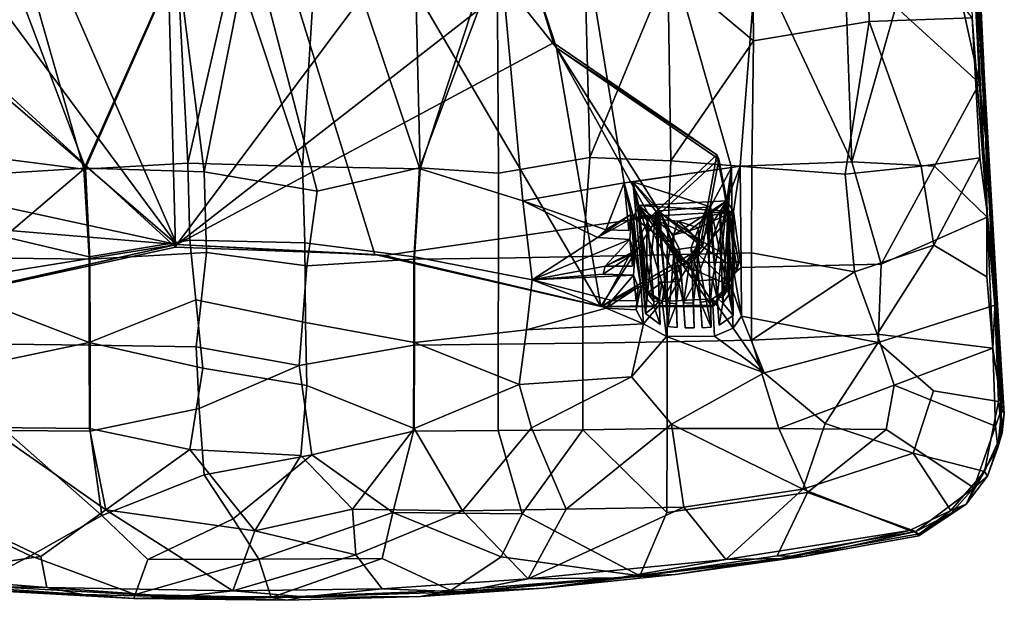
# Model space of a CAD drawing. Header units: millimetres. Extents: x -31 to 2906, y -30 to 542.
# Tile 35 of 54: x 1959 to 2252, y 5 to 178. Entities that reach past the tile are written whole.
import ezdxf

# ---------------------------------------------------------------- set-up
doc = ezdxf.new("R2010")
doc.units = ezdxf.units.MM
doc.layers.add('Layer 01', color=7, linetype='Continuous', true_color=0x000000)

msp = doc.modelspace()

# ---------------------------------------------------------------- linework, layer by layer
at = {"layer": 'Layer 01'}
for points in [[(2237.27, 313.41, 443.8), (2238.06, 321.62, 445.24), (2246.14, 142.09, 452.66)], [(2245.76, 159.68, 453.45), (2238.06, 321.62, 445.24), (2237.59, 312.19, 449.48)], [(2238.06, 321.62, 445.24), (2245.76, 159.68, 453.45), (2246.14, 142.09, 452.66)], [(1944.73, 192.85, 410.46), (1999.58, 317.74, 410.46), (1938.15, 171, 410.46)], [(2004.99, 109.94, 410.46), (1938.15, 171, 410.46), (1999.58, 317.74, 410.46)], [(1999.58, 317.74, 410.46), (2118.34, 169.31, 410.47), (2131.61, 92.22, 410.46)], [(2064.36, 107.78, 410.46), (1999.58, 317.74, 410.46), (2131.61, 92.22, 410.46)], [(2064.36, 107.78, 410.46), (2004.99, 109.94, 410.46), (1999.58, 317.74, 410.46)], [(2118.34, 169.31, 410.47), (1999.58, 317.74, 410.46), (2110.73, 192.85, 410.46)], [(2044.07, 315.5, 415.45), (1943.65, 252.05, 415.46), (2005.44, 110.76, 415.45), (2112.25, 253.81, 415.44)], [(2236.51, 315.61, 450.39), (2242.06, 178.23, 456.81), (2246.45, 121.08, 459.15)], [(2246.45, 121.08, 459.15), (2249, 95.95, 458.3), (2236.51, 315.61, 450.39)], [(2237.59, 312.19, 449.48), (2236.51, 315.61, 450.39), (2249, 95.95, 458.3)], [(2240.03, 245.37, 447.07), (2237.27, 313.41, 443.8), (2246.14, 142.09, 452.66)], [(2237.59, 312.19, 449.48), (2249, 95.95, 458.3), (2245.76, 159.68, 453.45)], [(1944.73, 192.85, 415.46), (2005.44, 110.76, 415.45), (1943.65, 252.05, 415.46)], [(2005.44, 110.76, 415.45), (2110.73, 192.85, 415.46), (2112.25, 253.81, 415.44)], [(2229.84, 224.91, 445.73), (2240.03, 245.37, 447.07), (2244.28, 158.77, 451.29)], [(2244.28, 158.77, 451.29), (2240.03, 245.37, 447.07), (2246.14, 142.09, 452.66)], [(2177.89, 195.97, 438.1), (2202.82, 232.75, 440.01), (2206.3, 135.31, 446.07)], [(2206.3, 135.31, 446.07), (2202.82, 232.75, 440.01), (2219.35, 181.49, 445.76)], [(1978.17, 133.42, 439.98), (2005.61, 195.42, 433.52), (1979.04, 224.27, 432.15), (1954.77, 195.55, 436.09)], [(2076.4, 224.23, 432.15), (2051.06, 212.95, 432.03), (2077.57, 133.57, 439.98), (2100.69, 195.58, 436.08)], [(2151.53, 192.84, 441.39), (2177, 171.36, 446.26), (2176.5, 224.2, 442.88)], [(2176.5, 224.2, 442.88), (2177, 171.36, 446.26), (2211.45, 177.11, 451.21), (2210.53, 218.59, 449.02)], [(2229.84, 224.91, 445.73), (2244.28, 158.77, 451.29), (2219.35, 181.49, 445.76)], [(1978.47, 217.3, 426), (2005.53, 195.71, 426.84), (1977.69, 133.18, 433.59), (1957.09, 205.7, 428.37)], [(2211.45, 177.11, 451.21), (2242.06, 178.23, 456.81), (2210.53, 218.59, 449.02)], [(2051.06, 212.95, 432.03), (2027.44, 202.34, 432.61), (2047.2, 126.61, 439.62), (2077.57, 133.57, 439.98)], [(2042.75, 133.91, 432.43), (2022.49, 195.38, 426.61), (2047.5, 208.8, 425.57)], [(2077.78, 133.22, 433.59), (2042.75, 133.91, 432.43), (2047.5, 208.8, 425.57), (2076.18, 198.73, 427.58)], [(1977.69, 133.18, 433.59), (1944.84, 137.29, 435.15), (1957.09, 205.7, 428.37)], [(2013.57, 132.33, 439.01), (2027.44, 202.34, 432.61), (2005.61, 195.42, 433.52)], [(2013.57, 132.33, 439.01), (2047.2, 126.61, 439.62), (2027.44, 202.34, 432.61)], [(2077.78, 133.22, 433.59), (2076.18, 198.73, 427.58), (2101.03, 204.44, 428.68)], [(2077.78, 133.22, 433.59), (2101.03, 204.44, 428.68), (2108.33, 123.74, 436.11)], [(2101.03, 204.44, 428.68), (2127.57, 196.18, 431.77), (2138.55, 129.08, 438.22), (2108.33, 123.74, 436.11)], [(2100.69, 195.58, 436.08), (2101.13, 131.95, 441.42), (2128.28, 136.66, 443.16), (2126.64, 201.25, 437.97)], [(2128.28, 136.66, 443.16), (2151.53, 192.84, 441.39), (2126.64, 201.25, 437.97)], [(1978.17, 133.42, 439.98), (1954.77, 195.55, 436.09), (1954.32, 131.95, 441.42)], [(2008.71, 134.93, 432.44), (1977.69, 133.18, 433.59), (2005.53, 195.71, 426.84)], [(1978.17, 133.42, 439.98), (2013.57, 132.33, 439.01), (2005.61, 195.42, 433.52)], [(2008.71, 134.93, 432.44), (2005.53, 195.71, 426.84), (2022.49, 195.38, 426.61)], [(2022.49, 195.38, 426.61), (2042.75, 133.91, 432.43), (2008.71, 134.93, 432.44)], [(2077.57, 133.57, 439.98), (2101.13, 131.95, 441.42), (2100.69, 195.58, 436.08)], [(2127.57, 196.18, 431.77), (2153.29, 194.09, 434.86), (2170.46, 133.6, 441.28), (2138.55, 129.08, 438.22)], [(2153.29, 194.09, 434.86), (2177.89, 195.97, 438.1), (2173.04, 134, 441.58), (2170.46, 133.6, 441.28)], [(2177.89, 195.97, 438.1), (2206.3, 135.31, 446.07), (2173.04, 134, 441.58)], [(2005.44, 110.76, 415.45), (1944.73, 192.85, 415.46), (1937.23, 169.42, 415.44)], [(2110.73, 192.85, 415.46), (2005.44, 110.76, 415.45), (2117.5, 170.76, 415.46)], [(2110.73, 192.85, 410.46), (2110.73, 192.85, 415.46), (2117.5, 170.76, 415.46)], [(2110.73, 192.85, 410.46), (2117.5, 170.76, 415.46), (2118.34, 169.31, 410.47)], [(2128.28, 136.66, 443.16), (2152.38, 135.6, 445.59), (2151.53, 192.84, 441.39)], [(2152.38, 135.6, 445.59), (2177, 171.36, 446.26), (2151.53, 192.84, 441.39)], [(2230.92, 134.02, 449.9), (2206.3, 135.31, 446.07), (2219.35, 181.49, 445.76), (2244.28, 158.77, 451.29)], [(2177, 171.36, 446.26), (2176.49, 133.77, 448.5), (2204.31, 131.62, 452.41), (2211.45, 177.11, 451.21)], [(2204.31, 131.62, 452.41), (2226.89, 134, 455.76), (2211.45, 177.11, 451.21)], [(2211.45, 177.11, 451.21), (2226.89, 134, 455.76), (2244.42, 136.5, 458.69), (2242.06, 178.23, 456.81)], [(2246.45, 121.08, 459.15), (2242.06, 178.23, 456.81), (2244.42, 136.5, 458.69)], [(2004.99, 109.94, 410.46), (1923.69, 92.21, 410.46), (1938.15, 171, 410.46)], [(2146.28, 118.88, 415.44), (2117.5, 170.76, 415.46), (2005.44, 110.76, 415.45), (2067.09, 107.43, 415.45)], [(2118.34, 169.31, 410.47), (2117.5, 170.76, 415.46), (2166.09, 137.4, 415.37)], [(2146.28, 118.88, 415.44), (2166.09, 137.4, 415.37), (2117.5, 170.76, 415.46)], [(2152.38, 135.6, 445.59), (2176.49, 133.77, 448.5), (2177, 171.36, 446.26)], [(1888.7, 136.02, 415.46), (2005.44, 110.76, 415.45), (1937.23, 169.42, 415.44)], [(2118.34, 169.31, 410.47), (2166.09, 137.4, 415.37), (2166.67, 136.14, 410.45)], [(2131.61, 92.22, 410.46), (2118.34, 169.31, 410.47), (2149.36, 120.16, 410.44)], [(2118.34, 169.31, 410.47), (2166.67, 136.14, 410.45), (2149.36, 120.16, 410.44)], [(2246.54, 118.88, 452.9), (2230.92, 134.02, 449.9), (2244.28, 158.77, 451.29)], [(2246.54, 118.88, 452.9), (2244.28, 158.77, 451.29), (2246.14, 142.09, 452.66)], [(2249, 95.95, 458.3), (2249.78, 91.02, 455.2), (2245.76, 159.68, 453.45)], [(2249.78, 91.02, 455.2), (2246.14, 142.09, 452.66), (2245.76, 159.68, 453.45)], [(2246.54, 118.88, 452.9), (2246.14, 142.09, 452.66), (2248.83, 92.63, 453.04)], [(2249.78, 91.02, 455.2), (2248.83, 92.63, 453.04), (2246.14, 142.09, 452.66)], [(2005.44, 110.76, 415.45), (1888.7, 136.02, 415.46), (1905.63, 119.08, 415.4)], [(1977.69, 133.18, 433.59), (1954.1, 112.95, 436.4), (1944.84, 137.29, 435.15)], [(2009.31, 112, 434.29), (1979.31, 107.03, 435.44), (1977.69, 133.18, 433.59), (2008.71, 134.93, 432.44)], [(2042.75, 133.91, 432.43), (2043.51, 111.17, 434.28), (2009.31, 112, 434.29), (2008.71, 134.93, 432.44)], [(2128.28, 136.66, 443.16), (2101.13, 131.95, 441.42), (2101.09, 106.69, 443.05), (2126.25, 107.11, 444.77)], [(2152.38, 135.6, 445.59), (2128.28, 136.66, 443.16), (2126.25, 107.11, 444.77), (2151.37, 107.63, 446.96)], [(2166.09, 137.4, 415.37), (2146.28, 118.88, 415.44), (2161.41, 111.78, 415.45)], [(2166.67, 136.14, 410.45), (2161.85, 109.98, 410.45), (2149.36, 120.16, 410.44)], [(2176.49, 133.77, 448.5), (2152.38, 135.6, 445.59), (2151.37, 107.63, 446.96), (2176.44, 108.24, 449.6)], [(2172.66, 105.35, 415.36), (2166.09, 137.4, 415.37), (2161.41, 111.78, 415.45)], [(2172.15, 103.29, 410.46), (2161.85, 109.98, 410.45), (2166.67, 136.14, 410.45)], [(2166.67, 136.14, 410.45), (2166.09, 137.4, 415.37), (2172.66, 105.35, 415.36)], [(2166.67, 136.14, 410.45), (2172.66, 105.35, 415.36), (2172.15, 103.29, 410.46)], [(2206.3, 135.31, 446.07), (2215.06, 104.83, 448.15), (2173.36, 103.9, 442.93), (2173.04, 134, 441.58)], [(2215.06, 104.83, 448.15), (2206.3, 135.31, 446.07), (2230.92, 134.02, 449.9)], [(2230.71, 110.54, 456.83), (2244.42, 136.5, 458.69), (2226.89, 134, 455.76)], [(2246.46, 101.12, 459.25), (2246.45, 121.08, 459.15), (2244.42, 136.5, 458.69), (2230.71, 110.54, 456.83)], [(1979.31, 107.03, 435.44), (1954.1, 112.95, 436.4), (1977.69, 133.18, 433.59)], [(1954.32, 131.95, 441.42), (1954.36, 106.69, 443.05), (1979.54, 106.39, 441.81), (1978.17, 133.42, 439.98)], [(1978.17, 133.42, 439.98), (1979.54, 106.39, 441.81), (2014.21, 108.3, 440.78), (2013.57, 132.33, 439.01)], [(2014.21, 108.3, 440.78), (2044.08, 104.34, 441.04), (2047.2, 126.61, 439.62), (2013.57, 132.33, 439.01)], [(2077.78, 133.22, 433.59), (2076.14, 107.03, 435.44), (2043.51, 111.17, 434.28), (2042.75, 133.91, 432.43)], [(2075.91, 106.39, 441.81), (2077.57, 133.57, 439.98), (2047.2, 126.61, 439.62), (2044.08, 104.34, 441.04)], [(2101.13, 131.95, 441.42), (2077.57, 133.57, 439.98), (2075.91, 106.39, 441.81), (2101.09, 106.69, 443.05)], [(2108.33, 123.74, 436.11), (2111.19, 100.19, 437.57), (2076.14, 107.03, 435.44), (2077.78, 133.22, 433.59)], [(2170.46, 133.6, 441.28), (2141.06, 129.34, 438.39), (2138.55, 129.08, 438.22)], [(2170.46, 133.6, 441.28), (2164.19, 121.97, 441.28), (2141.06, 129.34, 438.39)], [(2170.94, 89.61, 443.23), (2164.19, 121.97, 441.28), (2170.46, 133.6, 441.28)], [(2170.46, 133.6, 441.28), (2173.04, 134, 441.58), (2169.04, 123.75, 430.7)], [(2169.04, 123.75, 430.7), (2173.04, 134, 441.58), (2171.08, 120.56, 427.12)], [(2169.44, 120.64, 433.45), (2170.46, 133.6, 441.28), (2169.04, 123.75, 430.7)], [(2170.94, 89.61, 443.23), (2170.46, 133.6, 441.28), (2169.44, 120.64, 433.45)], [(2173.04, 134, 441.58), (2173.36, 103.9, 442.93), (2171.08, 120.56, 427.12)], [(2204.31, 131.62, 452.41), (2176.49, 133.77, 448.5), (2176.44, 108.24, 449.6), (2207.07, 102.53, 453.5)], [(2204.31, 131.62, 452.41), (2207.07, 102.53, 453.5), (2230.71, 110.54, 456.83), (2226.89, 134, 455.76)], [(2215.06, 104.83, 448.15), (2230.92, 134.02, 449.9), (2246.54, 118.88, 452.9)], [(2108.33, 123.74, 436.11), (2138.55, 129.08, 438.22), (2133.09, 115.08, 438.57)], [(2133.09, 115.08, 438.57), (2138.55, 129.08, 438.22), (2139.95, 114.85, 439.19)], [(2141.28, 118.9, 427.05), (2138.55, 129.08, 438.22), (2141.06, 129.34, 438.39), (2142.94, 122.3, 430.64)], [(2141.28, 118.9, 427.05), (2140.47, 119.61, 432.14), (2138.55, 129.08, 438.22)], [(2140.47, 119.61, 432.14), (2139.95, 114.85, 439.19), (2138.55, 129.08, 438.22)], [(2142.92, 119.1, 433.09), (2141.06, 129.34, 438.39), (2144.92, 90.13, 440.67)], [(2142.94, 122.3, 430.64), (2141.06, 129.34, 438.39), (2142.92, 119.1, 433.09)], [(2149.04, 120.75, 439.73), (2141.06, 129.34, 438.39), (2164.19, 121.97, 441.28)], [(2144.92, 90.13, 440.67), (2141.06, 129.34, 438.39), (2147.92, 120.66, 439.66)], [(2147.92, 120.66, 439.66), (2141.06, 129.34, 438.39), (2149.04, 120.75, 439.73)], [(2111.19, 100.19, 437.57), (2108.33, 123.74, 436.11), (2130.56, 112.76, 438.47)], [(2108.33, 123.74, 436.11), (2133.09, 115.08, 438.57), (2130.56, 112.76, 438.47)], [(2169.04, 123.75, 430.7), (2142.94, 122.3, 430.64), (2153.29, 113.57, 431.21)], [(2171.08, 120.56, 427.12), (2142.94, 122.3, 430.64), (2169.04, 123.75, 430.7)], [(2153.29, 113.57, 431.21), (2157.86, 114.74, 431.17), (2169.04, 123.75, 430.7)], [(2157.86, 114.74, 431.17), (2160.9, 111.1, 431.44), (2169.04, 123.75, 430.7)], [(2159.81, 99.93, 432.05), (2169.04, 123.75, 430.7), (2160.9, 111.1, 431.44)], [(2159.81, 99.93, 432.05), (2164.82, 100.2, 432.06), (2169.04, 123.75, 430.7)], [(2164.82, 100.2, 432.06), (2166.21, 94.83, 432.37), (2169.04, 123.75, 430.7)], [(2169.44, 97.43, 432.95), (2169.04, 123.75, 430.7), (2166.21, 94.83, 432.37)], [(2169.44, 120.64, 433.45), (2169.04, 123.75, 430.7), (2169.44, 97.43, 432.95)], [(2131.61, 92.22, 410.46), (2149.36, 120.16, 410.44), (2155.11, 105.84, 410.46)], [(2142.94, 122.3, 430.64), (2171.08, 120.56, 427.12), (2141.28, 118.9, 427.05)], [(2171.08, 120.56, 427.12), (2154.54, 117.69, 427.17), (2141.28, 118.9, 427.05)], [(2142.94, 122.3, 430.64), (2142.92, 119.1, 433.09), (2145.44, 96.29, 432.47)], [(2149.75, 99.36, 432.02), (2154.74, 99.65, 432.03), (2142.94, 122.3, 430.64)], [(2142.94, 122.3, 430.64), (2153.12, 108.02, 431.52), (2153.29, 113.57, 431.21)], [(2142.94, 122.3, 430.64), (2145.44, 96.29, 432.47), (2149.75, 99.36, 432.02)], [(2153.12, 108.02, 431.52), (2142.94, 122.3, 430.64), (2154.74, 99.65, 432.03)], [(2144.92, 90.13, 440.67), (2147.92, 120.66, 439.66), (2149.2, 86.92, 441)], [(2155.11, 105.84, 410.46), (2149.36, 120.16, 410.44), (2146.28, 118.88, 415.44)], [(2149.36, 120.16, 410.44), (2161.41, 111.78, 415.45), (2146.28, 118.88, 415.44)], [(2148.54, 119.92, 435.58), (2147.92, 120.66, 439.66), (2149.04, 120.75, 439.73)], [(2147.92, 120.66, 439.66), (2148.74, 99.49, 436.24), (2149.2, 86.92, 441)], [(2147.92, 120.66, 439.66), (2148.54, 119.92, 435.58), (2148.74, 99.49, 436.24)], [(2148.54, 119.92, 435.58), (2149.04, 120.75, 439.73), (2150.6, 99.59, 436.24)], [(2164.19, 121.97, 441.28), (2163.08, 121.85, 441.16), (2149.04, 120.75, 439.73)], [(2149.04, 120.75, 439.73), (2163.08, 121.85, 441.16), (2158.47, 109.83, 441.22), (2154.95, 109.36, 440.88)], [(2149.04, 120.75, 439.73), (2151.56, 86.31, 441.18), (2150.6, 99.59, 436.24)], [(2149.04, 120.75, 439.73), (2154.95, 109.36, 440.88), (2153.42, 109.17, 440.74)], [(2149.04, 120.75, 439.73), (2153.42, 109.17, 440.74), (2151.56, 86.31, 441.18)], [(2149.36, 120.16, 410.44), (2161.85, 109.98, 410.45), (2161.41, 111.78, 415.45)], [(2160.61, 115.7, 427.31), (2154.54, 117.69, 427.17), (2171.08, 120.56, 427.12)], [(2158.47, 109.83, 441.22), (2163.08, 121.85, 441.16), (2159.99, 110.04, 441.37)], [(2159.99, 110.04, 441.37), (2163.08, 121.85, 441.16), (2164.44, 86.05, 442.45)], [(2160.61, 115.7, 427.31), (2171.08, 120.56, 427.12), (2160.72, 107.64, 427.71)], [(2171.08, 120.56, 427.12), (2171.3, 102.05, 428.04), (2170.33, 98.4, 428.22), (2160.72, 107.64, 427.71)], [(2163.08, 121.85, 441.16), (2164.19, 121.97, 441.28), (2163.72, 120.77, 435.61)], [(2163.92, 100.33, 436.27), (2164.44, 86.05, 442.45), (2163.08, 121.85, 441.16)], [(2163.08, 121.85, 441.16), (2163.72, 120.77, 435.61), (2163.92, 100.33, 436.27)], [(2163.72, 120.77, 435.61), (2164.19, 121.97, 441.28), (2165.77, 100.43, 436.28)], [(2163.92, 100.33, 436.27), (2163.72, 120.77, 435.61), (2165.77, 100.43, 436.28)], [(2165.77, 100.43, 436.28), (2164.19, 121.97, 441.28), (2166.77, 86.69, 442.67)], [(2170.94, 89.61, 443.23), (2166.77, 86.69, 442.67), (2164.19, 121.97, 441.28)], [(2167.89, 93.2, 435.63), (2169.44, 120.64, 433.45), (2166.97, 120.63, 433.16)], [(2166.97, 120.63, 433.16), (2169.44, 120.64, 433.45), (2169.44, 97.43, 432.95)], [(2167.89, 93.2, 435.63), (2166.97, 120.63, 433.16), (2167.83, 94.98, 433.56)], [(2169.44, 97.43, 432.95), (2167.83, 94.98, 433.56), (2166.97, 120.63, 433.16)], [(2169.83, 96, 435.45), (2169.44, 120.64, 433.45), (2167.89, 93.2, 435.63)], [(2169.44, 120.64, 433.45), (2169.83, 96, 435.45), (2170.94, 89.61, 443.23)], [(2173.36, 103.9, 442.93), (2171.3, 102.05, 428.04), (2171.08, 120.56, 427.12)], [(2248.24, 79.87, 458.71), (2246.45, 121.08, 459.15), (2246.46, 101.12, 459.25)], [(2249, 95.95, 458.3), (2246.45, 121.08, 459.15), (2248.24, 79.87, 458.71)], [(2005.44, 110.76, 415.45), (1905.63, 119.08, 415.4), (1890.49, 92.2, 415.45)], [(2067.09, 107.43, 415.45), (2131.9, 92.21, 415.46), (2146.28, 118.88, 415.44)], [(2130.56, 112.76, 438.47), (2140.47, 119.61, 432.14), (2140.7, 118.31, 431.47)], [(2130.56, 112.76, 438.47), (2133.09, 115.08, 438.57), (2140.47, 119.61, 432.14)], [(2140.22, 112.17, 439.34), (2130.56, 112.76, 438.47), (2140.7, 118.31, 431.47)], [(2131.9, 92.21, 415.46), (2156.93, 105.41, 415.46), (2146.28, 118.88, 415.44)], [(2133.09, 115.08, 438.57), (2139.95, 114.85, 439.19), (2140.47, 119.61, 432.14)], [(2140.7, 118.31, 431.47), (2141.44, 108.66, 433.5), (2140.22, 112.17, 439.34)], [(2140.47, 119.61, 432.14), (2141.28, 118.9, 427.05), (2140.7, 118.31, 431.47)], [(2141.76, 108.31, 431.54), (2140.7, 118.31, 431.47), (2141.28, 118.9, 427.05)], [(2141.76, 108.31, 431.54), (2141.44, 108.66, 433.5), (2140.7, 118.31, 431.47)], [(2141.28, 118.9, 427.05), (2152.3, 110.46, 427.53), (2149.82, 93.75, 428.35), (2143.47, 98.19, 428.09)], [(2152.3, 110.46, 427.53), (2141.28, 118.9, 427.05), (2154.54, 117.69, 427.17)], [(2143.47, 98.19, 428.09), (2141.76, 108.31, 431.54), (2141.28, 118.9, 427.05)], [(2145.33, 119.48, 433.35), (2142.92, 119.1, 433.09), (2145.19, 94.64, 435.4)], [(2142.92, 119.1, 433.09), (2145.33, 119.48, 433.35), (2147.32, 93.72, 433.52)], [(2142.92, 119.1, 433.09), (2147.32, 93.72, 433.52), (2145.44, 96.29, 432.47)], [(2145.19, 94.64, 435.4), (2142.92, 119.1, 433.09), (2144.92, 90.13, 440.67)], [(2145.19, 94.64, 435.4), (2147.44, 92.1, 435.58), (2145.33, 119.48, 433.35)], [(2147.44, 92.1, 435.58), (2147.32, 93.72, 433.52), (2145.33, 119.48, 433.35)], [(2155.11, 105.84, 410.46), (2146.28, 118.88, 415.44), (2156.93, 105.41, 415.46)], [(2148.74, 99.49, 436.24), (2148.54, 119.92, 435.58), (2150.6, 99.59, 436.24)], [(2154.54, 117.69, 427.17), (2153.29, 113.57, 431.21), (2152.3, 110.46, 427.53)], [(2154.54, 117.69, 427.17), (2157.86, 114.74, 431.17), (2153.29, 113.57, 431.21)], [(2160.61, 115.7, 427.31), (2157.86, 114.74, 431.17), (2154.54, 117.69, 427.17)], [(2214.08, 81.53, 447.74), (2215.06, 104.83, 448.15), (2246.54, 118.88, 452.9), (2248.83, 92.63, 453.04)], [(2157.86, 114.74, 431.17), (2160.61, 115.7, 427.31), (2160.9, 111.1, 431.44)], [(2160.9, 111.1, 431.44), (2160.61, 115.7, 427.31), (2160.72, 107.64, 427.71)], [(1979.31, 107.03, 435.44), (1979.35, 81.5, 436.23), (1947.99, 93.55, 437.56), (1954.1, 112.95, 436.4)], [(2011.08, 94.21, 435.15), (1979.35, 81.5, 436.23), (1979.31, 107.03, 435.44), (2009.31, 112, 434.29)], [(2043.51, 111.17, 434.28), (2043.65, 87.46, 435.37), (2011.08, 94.21, 435.15), (2009.31, 112, 434.29)], [(2140.22, 112.17, 439.34), (2111.19, 100.19, 437.57), (2130.56, 112.76, 438.47)], [(2140.22, 112.17, 439.34), (2132.9, 104.24, 439.06), (2111.19, 100.19, 437.57)], [(2141, 104.26, 439.77), (2132.9, 104.24, 439.06), (2140.22, 112.17, 439.34)], [(2140.22, 112.17, 439.34), (2141.44, 108.66, 433.5), (2141, 104.26, 439.77)], [(2152.3, 110.46, 427.53), (2153.29, 113.57, 431.21), (2153.12, 108.02, 431.52)], [(2161.41, 111.78, 415.45), (2156.93, 105.41, 415.46), (2172.66, 105.35, 415.36)], [(2161.85, 109.98, 410.45), (2156.93, 105.41, 415.46), (2161.41, 111.78, 415.45)], [(1890.49, 92.2, 415.45), (1923.16, 92.2, 415.46), (2005.44, 110.76, 415.45)], [(1923.69, 92.21, 410.46), (2005.44, 110.76, 415.45), (1923.16, 92.2, 415.46)], [(2004.99, 109.94, 410.46), (2005.44, 110.76, 415.45), (1923.69, 92.21, 410.46)], [(2064.36, 107.78, 410.46), (2005.44, 110.76, 415.45), (2004.99, 109.94, 410.46)], [(2064.36, 107.78, 410.46), (2067.09, 107.43, 415.45), (2005.44, 110.76, 415.45)], [(2076.14, 107.03, 435.44), (2076.1, 81.5, 436.23), (2043.65, 87.46, 435.37), (2043.51, 111.17, 434.28)], [(2132.9, 104.24, 439.06), (2141, 104.26, 439.77), (2141.44, 108.66, 433.5)], [(2132.9, 104.24, 439.06), (2141.44, 108.66, 433.5), (2141.76, 108.31, 431.54)], [(2152.3, 110.46, 427.53), (2155.54, 104.79, 427.82), (2149.82, 93.75, 428.35)], [(2153.42, 109.17, 440.74), (2154.31, 85.95, 441.36), (2151.56, 86.31, 441.18)], [(2152.3, 110.46, 427.53), (2153.12, 108.02, 431.52), (2155.54, 104.79, 427.82)], [(2153.42, 109.17, 440.74), (2154.95, 109.36, 440.88), (2154.43, 105.36, 436.09)], [(2154.31, 85.95, 441.36), (2153.42, 109.17, 440.74), (2153.8, 99.77, 436.25)], [(2153.8, 99.77, 436.25), (2153.42, 109.17, 440.74), (2154.43, 105.36, 436.09)], [(2154.95, 109.36, 440.88), (2155.65, 99.87, 436.25), (2154.43, 105.36, 436.09)], [(2156.67, 85.86, 441.62), (2154.95, 109.36, 440.88), (2158.47, 109.83, 441.22), (2159.39, 85.86, 441.82)], [(2154.95, 109.36, 440.88), (2156.67, 85.86, 441.62), (2155.65, 99.87, 436.25)], [(2161.85, 109.98, 410.45), (2172.15, 103.29, 410.46), (2164.73, 92.17, 410.49), (2155.11, 105.84, 410.46)], [(2156.93, 105.41, 415.46), (2161.85, 109.98, 410.45), (2155.11, 105.84, 410.46)], [(2160.9, 111.1, 431.44), (2160.72, 107.64, 427.71), (2157.93, 104.98, 431.67)], [(2157.93, 104.98, 431.67), (2159.81, 99.93, 432.05), (2160.9, 111.1, 431.44)], [(2158.47, 109.83, 441.22), (2159.99, 110.04, 441.37), (2159.49, 105.65, 436.1)], [(2159.39, 85.86, 441.82), (2158.47, 109.83, 441.22), (2158.86, 100.05, 436.26)], [(2159.49, 105.65, 436.1), (2158.86, 100.05, 436.26), (2158.47, 109.83, 441.22)], [(2159.49, 105.65, 436.1), (2159.99, 110.04, 441.37), (2160.72, 100.15, 436.27)], [(2161.75, 85.85, 442.05), (2160.72, 100.15, 436.27), (2159.99, 110.04, 441.37)], [(2164.44, 86.05, 442.45), (2161.75, 85.85, 442.05), (2159.99, 110.04, 441.37)], [(2230.71, 110.54, 456.83), (2207.07, 102.53, 453.5), (2213.86, 84.04, 454.07)], [(2246.46, 101.12, 459.25), (2230.71, 110.54, 456.83), (2213.86, 84.04, 454.07), (2248.24, 79.87, 458.71)], [(1954.36, 106.69, 443.05), (1954.39, 80.98, 443.62), (1979.56, 80.74, 442.47), (1979.54, 106.39, 441.81)], [(1979.54, 106.39, 441.81), (1979.56, 80.74, 442.47), (2011.14, 80.26, 441.65), (2014.21, 108.3, 440.78)], [(2011.14, 80.26, 441.65), (2041.8, 74.69, 441.68), (2044.08, 104.34, 441.04), (2014.21, 108.3, 440.78)], [(2075.91, 106.39, 441.81), (2044.08, 104.34, 441.04), (2041.8, 74.69, 441.68), (2075.89, 80.74, 442.47)], [(2131.61, 92.22, 410.46), (2067.09, 107.43, 415.45), (2064.36, 107.78, 410.46)], [(2131.61, 92.22, 410.46), (2131.9, 92.21, 415.46), (2067.09, 107.43, 415.45)], [(2101.09, 106.69, 443.05), (2075.91, 106.39, 441.81), (2075.89, 80.74, 442.47), (2101.07, 80.98, 443.62)], [(2076.1, 81.5, 436.23), (2076.14, 107.03, 435.44), (2111.19, 100.19, 437.57), (2109.45, 85.25, 437.81)], [(2126.25, 107.11, 444.77), (2101.09, 106.69, 443.05), (2101.07, 80.98, 443.62), (2126.21, 81.32, 445.21)], [(2151.37, 107.63, 446.96), (2126.25, 107.11, 444.77), (2126.21, 81.32, 445.21), (2151.33, 81.73, 447.23)], [(2164.73, 92.17, 410.49), (2131.61, 92.22, 410.46), (2155.11, 105.84, 410.46)], [(2132.25, 101.9, 439.1), (2132.9, 104.24, 439.06), (2141.76, 108.31, 431.54)], [(2141.26, 101.61, 439.87), (2132.25, 101.9, 439.1), (2141.76, 108.31, 431.54)], [(2143.47, 98.19, 428.09), (2142.68, 98.03, 432.57), (2141.26, 101.61, 439.87), (2141.76, 108.31, 431.54)], [(2176.44, 108.24, 449.6), (2151.37, 107.63, 446.96), (2151.33, 81.73, 447.23), (2176.4, 82.22, 449.67)], [(2155.54, 104.79, 427.82), (2153.12, 108.02, 431.52), (2157.93, 104.98, 431.67)], [(2153.12, 108.02, 431.52), (2154.74, 99.65, 432.03), (2157.93, 104.98, 431.67)], [(2160.72, 107.64, 427.71), (2170.33, 98.4, 428.22), (2155.54, 104.79, 427.82)], [(2155.54, 104.79, 427.82), (2157.93, 104.98, 431.67), (2160.72, 107.64, 427.71)], [(2160.72, 100.15, 436.27), (2158.86, 100.05, 436.26), (2159.49, 105.65, 436.1)], [(2176.4, 82.22, 449.67), (2207.07, 102.53, 453.5), (2176.44, 108.24, 449.6)], [(2111.19, 100.19, 437.57), (2132.9, 104.24, 439.06), (2132.25, 101.9, 439.1)], [(2131.9, 92.21, 415.46), (2165.38, 92.6, 415.46), (2156.93, 105.41, 415.46)], [(2149.82, 93.75, 428.35), (2155.54, 104.79, 427.82), (2170.33, 98.4, 428.22), (2164.77, 94.53, 428.39)], [(2155.65, 99.87, 436.25), (2153.8, 99.77, 436.25), (2154.43, 105.36, 436.09)], [(2154.74, 99.65, 432.03), (2156.15, 93.19, 432.42), (2157.93, 104.98, 431.67)], [(2157.93, 104.98, 431.67), (2156.15, 93.19, 432.42), (2159.81, 99.93, 432.05)], [(2156.93, 105.41, 415.46), (2165.38, 92.6, 415.46), (2172.66, 105.35, 415.36)], [(2165.38, 92.6, 415.46), (2164.73, 92.17, 410.49), (2172.15, 103.29, 410.46)], [(2165.38, 92.6, 415.46), (2172.15, 103.29, 410.46), (2172.66, 105.35, 415.36)], [(2173.36, 103.9, 442.93), (2173.42, 89.39, 443.12), (2171.3, 102.05, 428.04)], [(2173.42, 89.39, 443.12), (2173.36, 103.9, 442.93), (2215.06, 104.83, 448.15), (2214.08, 81.53, 447.74)], [(2133.2, 91.75, 439.42), (2109.45, 85.25, 437.81), (2111.19, 100.19, 437.57)], [(2141.26, 101.61, 439.87), (2111.19, 100.19, 437.57), (2132.25, 101.9, 439.1)], [(2111.19, 100.19, 437.57), (2141.26, 101.61, 439.87), (2134.89, 94.07, 439.52)], [(2134.89, 94.07, 439.52), (2133.2, 91.75, 439.42), (2111.19, 100.19, 437.57)], [(2134.89, 94.07, 439.52), (2141.26, 101.61, 439.87), (2142.05, 93.92, 440.13)], [(2141.26, 101.61, 439.87), (2142.68, 98.03, 432.57), (2142.05, 93.92, 440.13)], [(2151.06, 93.37, 432.38), (2154.74, 99.65, 432.03), (2149.75, 99.36, 432.02)], [(2154.07, 93.05, 432.42), (2154.74, 99.65, 432.03), (2151.06, 93.37, 432.38)], [(2155.65, 99.87, 436.25), (2154.74, 99.65, 432.03), (2153.8, 99.77, 436.25)], [(2153.8, 99.77, 436.25), (2154.74, 99.65, 432.03), (2154.07, 93.05, 432.42)], [(2153.8, 99.77, 436.25), (2154.07, 93.05, 432.42), (2154.31, 85.95, 441.36)], [(2155.65, 99.87, 436.25), (2156.15, 93.19, 432.42), (2154.74, 99.65, 432.03)], [(2156.67, 85.86, 441.62), (2156.15, 93.19, 432.42), (2155.65, 99.87, 436.25)], [(2159.13, 93.35, 432.43), (2159.81, 99.93, 432.05), (2156.15, 93.19, 432.42)], [(2159.81, 99.93, 432.05), (2158.86, 100.05, 436.26), (2160.72, 100.15, 436.27)], [(2159.39, 85.86, 441.82), (2158.86, 100.05, 436.26), (2159.13, 93.35, 432.43)], [(2159.81, 99.93, 432.05), (2159.13, 93.35, 432.43), (2158.86, 100.05, 436.26)], [(2161.21, 93.44, 432.43), (2164.17, 94.12, 432.41), (2164.82, 100.2, 432.06), (2159.81, 99.93, 432.05)], [(2160.72, 100.15, 436.27), (2161.21, 93.44, 432.43), (2159.81, 99.93, 432.05)], [(2160.72, 100.15, 436.27), (2161.75, 85.85, 442.05), (2161.21, 93.44, 432.43)], [(2164.82, 100.2, 432.06), (2163.92, 100.33, 436.27), (2165.77, 100.43, 436.28)], [(2164.82, 100.2, 432.06), (2164.17, 94.12, 432.41), (2163.92, 100.33, 436.27)], [(2164.17, 94.12, 432.41), (2164.44, 86.05, 442.45), (2163.92, 100.33, 436.27)], [(2166.21, 94.83, 432.37), (2164.82, 100.2, 432.06), (2165.77, 100.43, 436.28)], [(2165.77, 100.43, 436.28), (2166.77, 86.69, 442.67), (2166.21, 94.83, 432.37)], [(2171.3, 102.05, 428.04), (2173.42, 89.39, 443.12), (2170.33, 98.4, 428.22)], [(2207.07, 102.53, 453.5), (2176.4, 82.22, 449.67), (2213.86, 84.04, 454.07)], [(2133.2, 91.75, 439.42), (2134.89, 94.07, 439.52), (2142.68, 98.03, 432.57)], [(2133.2, 91.75, 439.42), (2142.68, 98.03, 432.57), (2142.1, 91.25, 440.17)], [(2134.89, 94.07, 439.52), (2142.05, 93.92, 440.13), (2142.68, 98.03, 432.57)], [(2142.68, 98.03, 432.57), (2143.47, 98.19, 428.09), (2142.1, 91.25, 440.17)], [(2143.47, 98.19, 428.09), (2144.29, 87.07, 440.35), (2142.1, 91.25, 440.17)], [(2149.82, 93.75, 428.35), (2144.29, 87.07, 440.35), (2143.47, 98.19, 428.09)], [(2148.96, 93.95, 432.33), (2149.75, 99.36, 432.02), (2145.44, 96.29, 432.47)], [(2149.75, 99.36, 432.02), (2148.74, 99.49, 436.24), (2150.6, 99.59, 436.24)], [(2148.74, 99.49, 436.24), (2148.96, 93.95, 432.33), (2149.2, 86.92, 441)], [(2148.96, 93.95, 432.33), (2148.74, 99.49, 436.24), (2149.75, 99.36, 432.02)], [(2151.06, 93.37, 432.38), (2149.75, 99.36, 432.02), (2150.6, 99.59, 436.24)], [(2150.6, 99.59, 436.24), (2151.56, 86.31, 441.18), (2151.06, 93.37, 432.38)], [(2170.33, 98.4, 428.22), (2170.97, 85.77, 442.88), (2164.77, 94.53, 428.39)], [(2167.83, 94.98, 433.56), (2169.44, 97.43, 432.95), (2166.21, 94.83, 432.37)], [(2170.33, 98.4, 428.22), (2173.42, 89.39, 443.12), (2170.97, 85.77, 442.88)], [(1979.35, 81.5, 436.23), (2011.08, 94.21, 435.15), (2013.13, 73.91, 435.39)], [(2013.13, 73.91, 435.39), (2011.08, 94.21, 435.15), (2043.65, 87.46, 435.37), (2044.11, 68.72, 435.27)], [(2147.44, 92.1, 435.58), (2145.19, 94.64, 435.4), (2144.92, 90.13, 440.67)], [(2145.44, 96.29, 432.47), (2147.32, 93.72, 433.52), (2148.96, 93.95, 432.33)], [(2147.44, 92.1, 435.58), (2148.96, 93.95, 432.33), (2147.32, 93.72, 433.52)], [(2147.44, 92.1, 435.58), (2149.2, 86.92, 441), (2148.96, 93.95, 432.33)], [(2164.77, 94.53, 428.39), (2165.44, 83.42, 442.29), (2151.13, 83.32, 440.99), (2149.82, 93.75, 428.35)], [(2164.17, 94.12, 432.41), (2161.21, 93.44, 432.43), (2164.44, 86.05, 442.45)], [(2165.44, 83.42, 442.29), (2164.77, 94.53, 428.39), (2170.97, 85.77, 442.88)], [(2166.21, 94.83, 432.37), (2167.89, 93.2, 435.63), (2167.83, 94.98, 433.56)], [(2167.89, 93.2, 435.63), (2166.21, 94.83, 432.37), (2166.77, 86.69, 442.67)], [(2170.94, 89.61, 443.23), (2169.83, 96, 435.45), (2167.89, 93.2, 435.63)], [(2249, 95.95, 458.3), (2248.24, 79.87, 458.71), (2250.9, 61.85, 456.7)], [(2251.66, 60.32, 453.08), (2249.78, 91.02, 455.2), (2249, 95.95, 458.3), (2250.9, 61.85, 456.7)], [(1947.99, 93.55, 437.56), (1979.35, 81.5, 436.23), (1946.6, 74.67, 437.73)], [(2144.29, 87.07, 440.35), (2109.45, 85.25, 437.81), (2133.2, 91.75, 439.42)], [(2131.9, 92.21, 415.46), (2131.61, 92.22, 410.46), (2164.73, 92.17, 410.49)], [(2131.9, 92.21, 415.46), (2164.73, 92.17, 410.49), (2165.38, 92.6, 415.46)], [(2144.29, 87.07, 440.35), (2133.2, 91.75, 439.42), (2142.1, 91.25, 440.17)], [(2149.82, 93.75, 428.35), (2151.13, 83.32, 440.99), (2144.29, 87.07, 440.35)], [(2147.44, 92.1, 435.58), (2144.92, 90.13, 440.67), (2149.2, 86.92, 441)], [(2154.07, 93.05, 432.42), (2151.06, 93.37, 432.38), (2151.56, 86.31, 441.18)], [(2151.56, 86.31, 441.18), (2154.31, 85.95, 441.36), (2154.07, 93.05, 432.42)], [(2156.67, 85.86, 441.62), (2159.39, 85.86, 441.82), (2159.13, 93.35, 432.43), (2156.15, 93.19, 432.42)], [(2161.21, 93.44, 432.43), (2161.75, 85.85, 442.05), (2164.44, 86.05, 442.45)], [(2166.77, 86.69, 442.67), (2170.94, 89.61, 443.23), (2167.89, 93.2, 435.63)], [(2214.08, 81.53, 447.74), (2248.83, 92.63, 453.04), (2249.88, 63.96, 451.48), (2230.58, 67.15, 449.05)], [(2249.88, 63.96, 451.48), (2248.83, 92.63, 453.04), (2251.02, 54.65, 451.18)], [(2249.78, 91.02, 455.2), (2251.66, 60.32, 453.08), (2248.83, 92.63, 453.04)], [(2251.66, 60.32, 453.08), (2251.02, 54.65, 451.18), (2248.83, 92.63, 453.04)], [(2170.97, 85.77, 442.88), (2173.42, 89.39, 443.12), (2180.24, 72.49, 443.45)], [(2214.08, 81.53, 447.74), (2180.24, 72.49, 443.45), (2173.42, 89.39, 443.12)], [(2076.1, 81.5, 436.23), (2076.07, 55.96, 435.43), (2044.11, 68.72, 435.27), (2043.65, 87.46, 435.37)], [(2107.25, 69.05, 437.45), (2076.1, 81.5, 436.23), (2109.45, 85.25, 437.81)], [(2107.25, 69.05, 437.45), (2109.45, 85.25, 437.81), (2144.29, 87.07, 440.35), (2140.71, 71.29, 439.75)], [(2140.71, 71.29, 439.75), (2144.29, 87.07, 440.35), (2151.13, 83.32, 440.99)], [(2180.24, 72.49, 443.45), (2165.44, 83.42, 442.29), (2170.97, 85.77, 442.88)], [(2140.71, 71.29, 439.75), (2151.13, 83.32, 440.99), (2180.24, 72.49, 443.45), (2152.65, 57.19, 439.88)], [(2151.13, 83.32, 440.99), (2165.44, 83.42, 442.29), (2180.24, 72.49, 443.45)], [(2176.4, 82.22, 449.67), (2151.33, 81.73, 447.23), (2151.31, 55.87, 445.96), (2184.58, 55.96, 448.97)], [(2176.4, 82.22, 449.67), (2184.58, 55.96, 448.97), (2218.92, 68.85, 453.91), (2213.86, 84.04, 454.07)], [(2213.86, 84.04, 454.07), (2218.92, 68.85, 453.91), (2248.24, 79.87, 458.71)], [(1946.6, 74.67, 437.73), (1979.35, 81.5, 436.23), (1979.38, 55.96, 435.43), (1949.24, 56.25, 436.72)], [(1954.39, 80.98, 443.62), (1954.4, 55.27, 442.6), (1979.57, 55.08, 441.55), (1979.56, 80.74, 442.47)], [(1979.38, 55.96, 435.43), (1979.35, 81.5, 436.23), (2013.13, 73.91, 435.39), (2009.3, 49.68, 434.35)], [(1979.56, 80.74, 442.47), (1979.57, 55.08, 441.55), (2012.05, 61.82, 441.23), (2011.14, 80.26, 441.65)], [(2011.14, 80.26, 441.65), (2012.05, 61.82, 441.23), (2041.8, 74.69, 441.68)], [(2075.88, 55.08, 441.55), (2075.89, 80.74, 442.47), (2041.8, 74.69, 441.68), (2045.54, 48.02, 440.32)], [(2101.07, 80.98, 443.62), (2075.89, 80.74, 442.47), (2075.88, 55.08, 441.55), (2101.05, 55.27, 442.6)], [(2076.1, 81.5, 436.23), (2107.25, 69.05, 437.45), (2076.07, 55.96, 435.43)], [(2126.21, 81.32, 445.21), (2101.07, 80.98, 443.62), (2101.05, 55.27, 442.6), (2126.19, 55.53, 444.08)], [(2151.33, 81.73, 447.23), (2126.21, 81.32, 445.21), (2126.19, 55.53, 444.08), (2151.31, 55.87, 445.96)], [(2198.35, 57.35, 444.31), (2180.24, 72.49, 443.45), (2214.08, 81.53, 447.74)], [(2230.58, 67.15, 449.05), (2224.51, 48.59, 446.4), (2198.35, 57.35, 444.31), (2214.08, 81.53, 447.74)], [(2248.24, 79.87, 458.71), (2218.92, 68.85, 453.91), (2249.05, 56.56, 456.81)], [(2249.05, 56.56, 456.81), (2250.9, 61.85, 456.7), (2248.24, 79.87, 458.71)], [(2009.3, 49.68, 434.35), (2013.13, 73.91, 435.39), (2044.11, 68.72, 435.27), (2042.34, 47.84, 434.11)], [(2012.05, 61.82, 441.23), (2013.49, 42.12, 439.66), (2045.54, 48.02, 440.32), (2041.8, 74.69, 441.68)], [(2110.94, 56.11, 436.96), (2107.25, 69.05, 437.45), (2140.71, 71.29, 439.75)], [(2152.65, 57.19, 439.88), (2121.28, 31.92, 435.01), (2110.94, 56.11, 436.96), (2140.71, 71.29, 439.75)], [(2198.35, 57.35, 444.31), (2191.68, 37.85, 441.42), (2152.65, 57.19, 439.88), (2180.24, 72.49, 443.45)], [(2076.07, 55.96, 435.43), (2057.63, 31.87, 432.52), (2042.34, 47.84, 434.11), (2044.11, 68.72, 435.27)], [(2110.94, 56.11, 436.96), (2090.44, 31.41, 433.41), (2076.07, 55.96, 435.43), (2107.25, 69.05, 437.45)], [(2218.92, 68.85, 453.91), (2184.58, 55.96, 448.97), (2216.53, 55.63, 452.46)], [(2216.53, 55.63, 452.46), (2242.62, 38.23, 453.36), (2249.05, 56.56, 456.81), (2218.92, 68.85, 453.91)], [(2249.88, 63.96, 451.48), (2245.8, 43.07, 448.31), (2224.51, 48.59, 446.4), (2230.58, 67.15, 449.05)], [(1979.57, 55.08, 441.55), (1983.05, 29.99, 438.73), (2013.49, 42.12, 439.66), (2012.05, 61.82, 441.23)], [(2249.88, 63.96, 451.48), (2251.02, 54.65, 451.18), (2245.8, 43.07, 448.31)], [(2250.9, 61.85, 456.7), (2249.05, 56.56, 456.81), (2249.69, 50.23, 455.24)], [(2249.69, 50.23, 455.24), (2251.66, 60.32, 453.08), (2250.9, 61.85, 456.7)], [(2251.02, 54.65, 451.18), (2251.66, 60.32, 453.08), (2249.69, 50.23, 455.24)], [(1984.3, 31.65, 432.74), (1964.96, 17.78, 431.27), (1935.41, 31.85, 434.89), (1949.24, 56.25, 436.72)], [(1979.38, 55.96, 435.43), (1984.3, 31.65, 432.74), (1949.24, 56.25, 436.72)], [(1984.3, 31.65, 432.74), (1979.38, 55.96, 435.43), (2009.3, 49.68, 434.35)], [(2057.63, 31.87, 432.52), (2076.07, 55.96, 435.43), (2090.44, 31.41, 433.41)], [(2110.94, 56.11, 436.96), (2121.28, 31.92, 435.01), (2090.44, 31.41, 433.41)], [(2152.65, 57.19, 439.88), (2156.26, 32.47, 437.43), (2121.28, 31.92, 435.01)], [(2126.19, 55.53, 444.08), (2151.22, 30.85, 442.96), (2151.31, 55.87, 445.96)], [(2151.31, 55.87, 445.96), (2151.22, 30.85, 442.96), (2193.12, 36.87, 447.63), (2184.58, 55.96, 448.97)], [(2152.65, 57.19, 439.88), (2191.68, 37.85, 441.42), (2156.26, 32.47, 437.43)], [(2184.58, 55.96, 448.97), (2193.12, 36.87, 447.63), (2216.53, 55.63, 452.46)], [(2191.68, 37.85, 441.42), (2198.35, 57.35, 444.31), (2224.51, 48.59, 446.4)], [(2242.62, 38.23, 453.36), (2249.69, 50.23, 455.24), (2249.05, 56.56, 456.81)], [(1935.15, 30.59, 440.86), (1961.82, 18, 437.59), (1983.05, 29.99, 438.73), (1954.4, 55.27, 442.6)], [(1954.4, 55.27, 442.6), (1983.05, 29.99, 438.73), (1979.57, 55.08, 441.55)], [(2069.65, 30.88, 438.73), (2075.88, 55.08, 441.55), (2045.54, 48.02, 440.32)], [(2101.05, 55.27, 442.6), (2075.88, 55.08, 441.55), (2069.65, 30.88, 438.73), (2108.22, 30.48, 440.26)], [(2101.05, 55.27, 442.6), (2108.22, 30.48, 440.26), (2126.19, 55.53, 444.08)], [(2108.22, 30.48, 440.26), (2143.16, 12, 439.17), (2151.22, 30.85, 442.96), (2126.19, 55.53, 444.08)], [(2193.12, 36.87, 447.63), (2225.37, 25.24, 449.09), (2242.62, 38.23, 453.36), (2216.53, 55.63, 452.46)], [(2246.7, 41.7, 451.29), (2245.8, 43.07, 448.31), (2251.02, 54.65, 451.18)], [(2249.69, 50.23, 455.24), (2246.7, 41.7, 451.29), (2251.02, 54.65, 451.18)], [(2246.7, 41.7, 451.29), (2249.69, 50.23, 455.24), (2242.62, 38.23, 453.36)], [(2028.63, 25.43, 431.39), (1984.3, 31.65, 432.74), (2009.3, 49.68, 434.35)], [(2009.3, 49.68, 434.35), (2042.34, 47.84, 434.11), (2028.63, 25.43, 431.39)], [(2013.49, 42.12, 439.66), (2022.2, 29.03, 437.98), (2045.54, 48.02, 440.32)], [(2022.2, 29.03, 437.98), (2029.83, 16.99, 436.08), (2069.65, 30.88, 438.73), (2045.54, 48.02, 440.32)], [(2028.63, 25.43, 431.39), (2042.34, 47.84, 434.11), (2057.63, 31.87, 432.52)], [(2235.76, 31.51, 445.22), (2223.48, 25.51, 442.67), (2191.68, 37.85, 441.42), (2224.51, 48.59, 446.4)], [(2235.76, 31.51, 445.22), (2224.51, 48.59, 446.4), (2245.8, 43.07, 448.31)], [(1983.05, 29.99, 438.73), (1996.73, 16.89, 436.37), (2022.2, 29.03, 437.98), (2013.49, 42.12, 439.66)], [(2240.35, 33.35, 448.25), (2235.76, 31.51, 445.22), (2245.8, 43.07, 448.31)], [(2245.8, 43.07, 448.31), (2246.7, 41.7, 451.29), (2240.35, 33.35, 448.25)], [(2240.35, 33.35, 448.25), (2246.7, 41.7, 451.29), (2242.62, 38.23, 453.36)], [(2235.85, 30.65, 451.02), (2242.62, 38.23, 453.36), (2225.37, 25.24, 449.09)], [(2240.35, 33.35, 448.25), (2242.62, 38.23, 453.36), (2235.85, 30.65, 451.02)], [(2143.16, 12, 439.17), (2184.06, 17.96, 443.51), (2193.12, 36.87, 447.63), (2151.22, 30.85, 442.96)], [(2168.76, 16.85, 435.8), (2156.26, 32.47, 437.43), (2191.68, 37.85, 441.42)], [(2168.76, 16.85, 435.8), (2191.68, 37.85, 441.42), (2223.48, 25.51, 442.67)], [(2193.12, 36.87, 447.63), (2184.06, 17.96, 443.51), (2225.37, 25.24, 449.09)], [(2109.98, 11.15, 430.96), (2156.26, 32.47, 437.43), (2168.76, 16.85, 435.8)], [(2156.26, 32.47, 437.43), (2109.98, 11.15, 430.96), (2121.28, 31.92, 435.01)], [(2235.85, 30.65, 451.02), (2226.21, 23.92, 447.29), (2240.35, 33.35, 448.25)], [(2226.21, 23.92, 447.29), (2226.35, 24.53, 444.44), (2240.35, 33.35, 448.25)], [(2226.35, 24.53, 444.44), (2235.76, 31.51, 445.22), (2240.35, 33.35, 448.25)], [(1922.21, 17.61, 439.58), (1944.67, 9.2, 436.72), (1961.82, 18, 437.59), (1935.15, 30.59, 440.86)], [(1924.12, 11.95, 432.35), (1935.41, 31.85, 434.89), (1964.96, 17.78, 431.27)], [(1996.73, 16.89, 436.37), (1983.05, 29.99, 438.73), (1961.82, 18, 437.59), (1993.04, 6.5, 434.47)], [(2022.06, 7.61, 428.23), (1966.73, 8.57, 429.51), (1964.96, 17.78, 431.27), (1984.3, 31.65, 432.74)], [(2022.06, 7.61, 428.23), (1984.3, 31.65, 432.74), (2028.63, 25.43, 431.39)], [(2028.63, 25.43, 431.39), (2057.63, 31.87, 432.52), (2058.62, 18.25, 430.45)], [(2069.65, 30.88, 438.73), (2029.83, 16.99, 436.08), (2066.51, 17.17, 436.57)], [(2090.44, 31.41, 433.41), (2058.62, 18.25, 430.45), (2057.63, 31.87, 432.52)], [(2058.62, 18.25, 430.45), (2090.44, 31.41, 433.41), (2109.98, 11.15, 430.96), (2066.54, 8.15, 428.8)], [(2101.96, 17.73, 437.91), (2069.65, 30.88, 438.73), (2066.51, 17.17, 436.57), (2086.91, 7.63, 435.37)], [(2069.65, 30.88, 438.73), (2101.96, 17.73, 437.91), (2108.22, 30.48, 440.26)], [(2121.28, 31.92, 435.01), (2109.98, 11.15, 430.96), (2090.44, 31.41, 433.41)], [(2143.16, 12, 439.17), (2108.22, 30.48, 440.26), (2101.96, 17.73, 437.91)], [(2223.48, 25.51, 442.67), (2235.76, 31.51, 445.22), (2226.35, 24.53, 444.44)], [(2235.85, 30.65, 451.02), (2225.37, 25.24, 449.09), (2226.21, 23.92, 447.29)], [(2022.2, 29.03, 437.98), (1996.73, 16.89, 436.37), (2029.83, 16.99, 436.08)], [(2028.63, 25.43, 431.39), (2058.62, 18.25, 430.45), (2022.06, 7.61, 428.23)], [(2223.48, 25.51, 442.67), (2185.07, 17.23, 438.49), (2168.76, 16.85, 435.8)], [(2191.81, 17.81, 443.24), (2225.37, 25.24, 449.09), (2184.06, 17.96, 443.51)], [(2185.07, 17.23, 438.49), (2223.48, 25.51, 442.67), (2226.35, 24.53, 444.44)], [(2226.21, 23.92, 447.29), (2191.81, 17.81, 443.24), (2185.07, 17.23, 438.49), (2226.35, 24.53, 444.44)], [(2226.21, 23.92, 447.29), (2225.37, 25.24, 449.09), (2191.81, 17.81, 443.24)], [(1966.73, 8.57, 429.51), (1924.12, 11.95, 432.35), (1964.96, 17.78, 431.27)], [(1993.04, 6.5, 434.47), (1961.82, 18, 437.59), (1944.67, 9.2, 436.72)], [(2058.62, 18.25, 430.45), (2066.54, 8.15, 428.8), (2022.06, 7.61, 428.23)], [(2101.96, 17.73, 437.91), (2086.91, 7.63, 435.37), (2143.16, 12, 439.17)], [(2191.81, 17.81, 443.24), (2184.06, 17.96, 443.51), (2143.16, 12, 439.17)], [(2191.81, 17.81, 443.24), (2143.16, 12, 439.17), (2153.67, 12.38, 438.28)], [(2153.67, 12.38, 438.28), (2185.07, 17.23, 438.49), (2191.81, 17.81, 443.24)], [(2033.49, 5.59, 433.95), (2029.83, 16.99, 436.08), (1993.04, 6.5, 434.47)], [(1996.73, 16.89, 436.37), (1993.04, 6.5, 434.47), (2029.83, 16.99, 436.08)], [(2029.83, 16.99, 436.08), (2033.49, 5.59, 433.95), (2066.51, 17.17, 436.57)], [(2033.49, 5.59, 433.95), (2086.91, 7.63, 435.37), (2066.51, 17.17, 436.57)], [(2168.76, 16.85, 435.8), (2136.78, 11.4, 433.09), (2109.98, 11.15, 430.96)], [(2153.67, 12.38, 438.28), (2136.78, 11.4, 433.09), (2185.07, 17.23, 438.49)], [(2136.78, 11.4, 433.09), (2168.76, 16.85, 435.8), (2185.07, 17.23, 438.49)], [(1939.22, 9.03, 432.43), (1924.12, 11.95, 432.35), (1966.73, 8.57, 429.51)], [(2086.91, 7.63, 435.37), (2077.92, 5.87, 433.64), (2143.16, 12, 439.17)], [(2114.5, 8.37, 435.01), (2143.16, 12, 439.17), (2077.92, 5.87, 433.64)], [(2143.16, 12, 439.17), (2114.5, 8.37, 435.01), (2153.67, 12.38, 438.28)], [(2153.67, 12.38, 438.28), (2114.5, 8.37, 435.01), (2136.78, 11.4, 433.09)], [(1942.43, 8.07, 435.31), (1939.22, 9.03, 432.43), (1977.44, 6.5, 430.45)], [(1977.44, 6.5, 430.45), (1939.22, 9.03, 432.43), (1966.73, 8.57, 429.51)], [(1942.43, 8.07, 435.31), (1992.57, 5.28, 432.96), (1993.04, 6.5, 434.47), (1944.67, 9.2, 436.72)], [(2090.05, 7.25, 430.25), (2066.54, 8.15, 428.8), (2109.98, 11.15, 430.96)], [(2090.05, 7.25, 430.25), (2136.78, 11.4, 433.09), (2114.5, 8.37, 435.01)], [(2136.78, 11.4, 433.09), (2090.05, 7.25, 430.25), (2109.98, 11.15, 430.96)], [(1992.57, 5.28, 432.96), (1942.43, 8.07, 435.31), (1977.44, 6.5, 430.45)], [(1966.73, 8.57, 429.51), (2005.94, 5.79, 428.85), (1977.44, 6.5, 430.45)], [(1966.73, 8.57, 429.51), (2022.06, 7.61, 428.23), (2005.94, 5.79, 428.85)], [(1992.57, 5.28, 432.96), (1977.44, 6.5, 430.45), (2005.94, 5.79, 428.85)], [(2033.49, 5.59, 433.95), (1993.04, 6.5, 434.47), (1992.57, 5.28, 432.96)], [(2022.06, 7.61, 428.23), (2043.4, 5.79, 428.65), (2005.94, 5.79, 428.85)], [(2022.06, 7.61, 428.23), (2066.54, 8.15, 428.8), (2043.4, 5.79, 428.65)], [(2077.92, 5.87, 433.64), (2086.91, 7.63, 435.37), (2033.49, 5.59, 433.95)], [(2033.49, 5.59, 433.95), (2038.18, 4.74, 431.77), (2077.92, 5.87, 433.64)], [(2038.18, 4.74, 431.77), (2043.4, 5.79, 428.65), (2090.05, 7.25, 430.25), (2077.92, 5.87, 433.64)], [(2090.05, 7.25, 430.25), (2043.4, 5.79, 428.65), (2066.54, 8.15, 428.8)], [(2077.92, 5.87, 433.64), (2090.05, 7.25, 430.25), (2114.5, 8.37, 435.01)], [(2038.18, 4.74, 431.77), (1992.57, 5.28, 432.96), (2005.94, 5.79, 428.85)], [(1992.57, 5.28, 432.96), (2038.18, 4.74, 431.77), (2033.49, 5.59, 433.95)], [(2038.18, 4.74, 431.77), (2005.94, 5.79, 428.85), (2043.4, 5.79, 428.65)]]:
    msp.add_3dface(points, dxfattribs=at)

doc.saveas('drawing.dxf')
